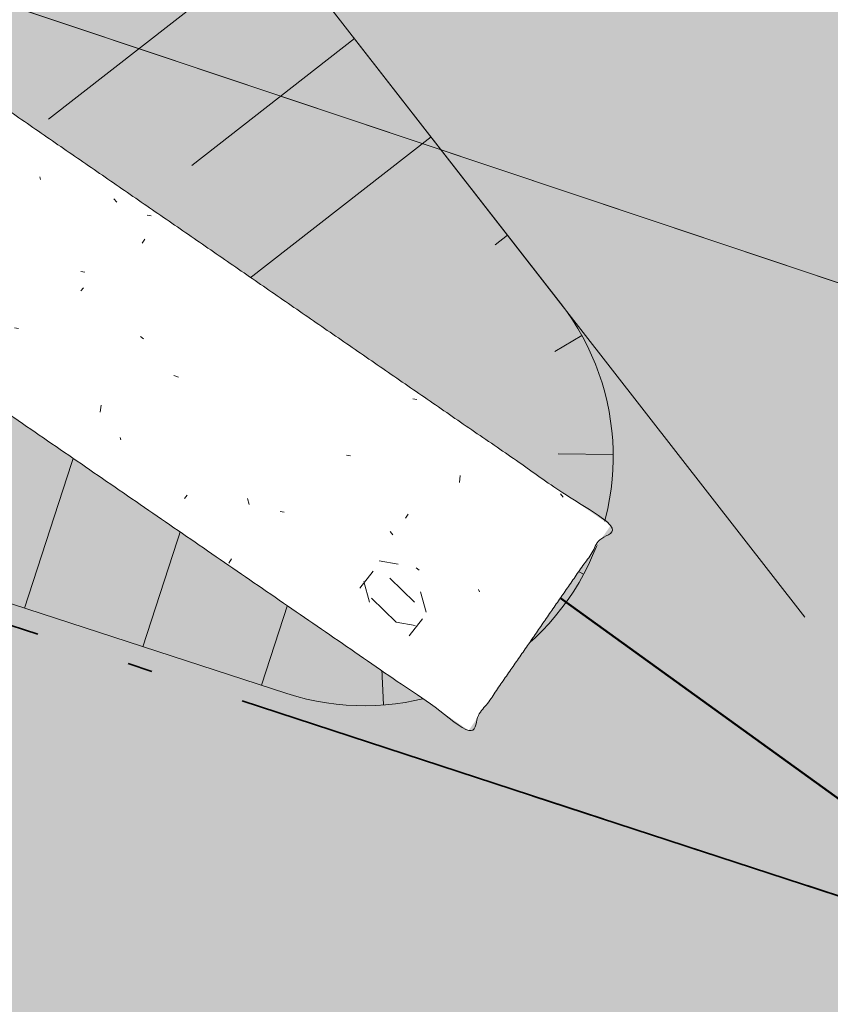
# Model space of a CAD drawing. Header units: metres. Extents: x -5203299 to 2078834, y 245743 to 5817682.
# Tile 149 of 256: x 366428.63 to 366431.88, y 5814064.17 to 5814068.12. Entities that reach past the tile are written whole.
import ezdxf

# ---------------------------------------------------------------- set-up
doc = ezdxf.new("R2010")
doc.units = ezdxf.units.M
doc.header["$LTSCALE"] = 0.5
doc.linetypes.add('grob-A0TUTQFOZ9', pattern=[11, 3, -7.999999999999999])
doc.linetypes.add('ISO-10 Strichpunktlinie', pattern=[4.699, 3.048, -0.7619999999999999, 0.1270000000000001, -0.7619999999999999])
for name, color, linetype, lineweight, true_color in [('01_CS-570-Pflanzung_Ansaat', 7, 'Continuous', 5, 0x7a8e1e), ('01_CS-570-Pflanzung_Strauch', 7, 'Continuous', 9, 0xa3b35b), ('30 -34 Innenwände- 4 Türen_Fenster', 7, 'Continuous', 15, 0x9955ff)]:
    doc.layers.add(name, color=color, linetype=linetype, lineweight=lineweight, true_color=true_color)
doc.layers.add('30 -39 Baustelle- Fläche', color=7, linetype='Continuous', lineweight=15)
doc.layers.add('Keine', color=7, linetype='Continuous', lineweight=9)

# ---------------------------------------------------------------- blocks, each defined once
blk = doc.blocks.new('_25-01-10_187 KRA_CS_LP4_Außenanlagenplan (3D)')
at = {"layer": '01_CS-570-Pflanzung_Ansaat', "linetype": 'Continuous', "lineweight": 0}
h = blk.add_hatch(color=64, dxfattribs=at)
edge = h.paths.add_edge_path()
edge.add_line((366347.6125870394, 5814095.047651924), (366342.1878465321, 5814095.047666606))
edge.add_line((366342.1878465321, 5814095.047666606), (366342.1878464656, 5814094.749421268))
edge.add_line((366342.1878464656, 5814094.749421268), (366344.8515543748, 5814090.489374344))
edge.add_arc((366346.5473399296, 5814091.549709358), 1.999999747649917, 212.0167778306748, 253.3993677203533)
edge.add_line((366345.9759421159, 5814089.633070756), (366352.2648281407, 5814087.75819651))
edge.add_line((366352.2648281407, 5814087.75819651), (366352.2658255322, 5814087.756634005))
edge.add_line((366352.2658255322, 5814087.756634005), (366384.2904091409, 5814078.203527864))
edge.add_line((366384.2904091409, 5814078.203527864), (366424.0770738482, 5814064.751977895))
edge.add_line((366424.0770738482, 5814064.751977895), (366437.8765013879, 5814061.92687298))
edge.add_line((366437.8765013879, 5814061.92687298), (366440.4942574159, 5814061.226269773))
edge.add_line((366440.4942574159, 5814061.226269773), (366440.2684288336, 5814062.377861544))
edge.add_line((366440.2684288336, 5814062.377861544), (366439.7584427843, 5814064.878200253))
edge.add_arc((366438.386689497, 5814064.598408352), 1.399996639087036, 11.52829506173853, 18.45850549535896)
edge.add_arc((366439.3554524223, 5814064.952580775), 0.370091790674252, -94.00137556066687, 13.92950371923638, ccw=False)
edge.add_line((366439.3296272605, 5814064.583391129), (366426.4588870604, 5814068.889446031))
edge.add_arc((366426.7757232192, 5814069.837926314), 0.9999999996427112, 195.4118458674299, 251.52830332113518, ccw=False)
edge.add_line((366425.8116827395, 5814069.572170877), (366423.3712553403, 5814078.424937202))
edge.add_arc((366422.4072148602, 5814078.159181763), 0.9999999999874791, 15.41184586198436, 62.10450738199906)
edge.add_line((366422.8750751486, 5814079.042984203), (366417.1859556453, 5814082.054644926))
edge.add_arc((366417.6538159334, 5814082.938447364), 0.9999999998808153, 179.9999872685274, 242.10450739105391, ccw=False)
edge.add_line((366416.6538159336, 5814082.938447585), (366416.6538177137, 5814090.939532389))
edge.add_line((366416.6538177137, 5814090.939532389), (366416.5985367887, 5814090.9395324))
edge.add_line((366416.5985367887, 5814090.9395324), (366416.5985362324, 5814088.439532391))
edge.add_line((366416.5985362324, 5814088.439532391), (366413.9933975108, 5814088.43953297))
edge.add_line((366413.9933975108, 5814088.43953297), (366413.9933974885, 5814088.33953297))
edge.add_line((366413.9933974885, 5814088.33953297), (366407.9933974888, 5814088.339534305))
edge.add_line((366407.9933974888, 5814088.339534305), (366407.993397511, 5814088.439534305))
edge.add_line((366407.993397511, 5814088.439534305), (366407.7195277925, 5814088.439534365))
edge.add_arc((366407.7195273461, 5814086.439534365), 2.000000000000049, 89.99998728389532, 114.0178365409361)
edge.add_line((366406.9054853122, 5814088.266371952), (366403.1862724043, 5814086.609084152))
edge.add_line((366403.1862724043, 5814086.609084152), (366403.2269745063, 5814086.517742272))
edge.add_line((366403.2269745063, 5814086.517742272), (366397.7464617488, 5814084.075616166))
edge.add_line((366397.7464617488, 5814084.075616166), (366397.7057596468, 5814084.166958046))
edge.add_line((366397.7057596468, 5814084.166958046), (366394.9655032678, 5814082.945894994))
edge.add_line((366394.9655032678, 5814082.945894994), (366394.916660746, 5814083.055505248))
edge.add_line((366394.916660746, 5814083.055505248), (366397.6569171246, 5814084.276568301))
edge.add_line((366397.6569171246, 5814084.276568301), (366397.502249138, 5814084.623667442))
edge.add_line((366397.502249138, 5814084.623667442), (366402.9827618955, 5814087.065793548))
edge.add_line((366402.9827618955, 5814087.065793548), (366403.1374298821, 5814086.718694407))
edge.add_line((366403.1374298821, 5814086.718694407), (366406.8799590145, 5814088.386371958))
edge.add_arc((366407.6940009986, 5814086.559534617), 1.999999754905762, 89.99998578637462, 114.0178381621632, ccw=False)
edge.add_line((366407.6940014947, 5814088.559534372), (366407.9933975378, 5814088.559534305))
edge.add_line((366407.9933975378, 5814088.559534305), (366407.9933976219, 5814088.939534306))
edge.add_line((366407.9933976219, 5814088.939534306), (366413.993397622, 5814088.93953297))
edge.add_line((366413.993397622, 5814088.93953297), (366413.9933975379, 5814088.559532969))
edge.add_line((366413.9933975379, 5814088.559532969), (366414.3882588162, 5814088.559532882))
edge.add_line((366414.3882588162, 5814088.559532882), (366414.3882591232, 5814089.939532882))
edge.add_line((366414.3882591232, 5814089.939532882), (366409.9933978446, 5814089.939533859))
edge.add_line((366409.9933978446, 5814089.939533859), (366409.9933978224, 5814089.839533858))
edge.add_line((366409.9933978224, 5814089.839533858), (366407.6131684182, 5814089.839534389))
edge.add_arc((366407.6131676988, 5814086.939534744), 2.899999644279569, 89.9999857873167, 114.017838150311)
edge.add_line((366406.4328068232, 5814089.588448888), (366404.2958386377, 5814088.636212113))
edge.add_line((366404.2958386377, 5814088.636212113), (366404.2551365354, 5814088.727553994))
edge.add_line((366404.2551365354, 5814088.727553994), (366400.1447519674, 5814086.895959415))
edge.add_line((366400.1447519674, 5814086.895959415), (366400.1854540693, 5814086.804617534))
edge.add_line((366400.1854540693, 5814086.804617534), (366394.7049413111, 5814084.362491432))
edge.add_line((366394.7049413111, 5814084.362491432), (366394.6642392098, 5814084.453833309))
edge.add_line((366394.6642392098, 5814084.453833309), (366391.9239828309, 5814083.232770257))
edge.add_line((366391.9239828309, 5814083.232770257), (366391.8751403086, 5814083.342380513))
edge.add_line((366391.8751403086, 5814083.342380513), (366394.6153966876, 5814084.563443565))
edge.add_line((366394.6153966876, 5814084.563443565), (366394.460728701, 5814084.910542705))
edge.add_line((366394.460728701, 5814084.910542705), (366399.9412414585, 5814087.352668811))
edge.add_line((366399.9412414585, 5814087.352668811), (366400.0959094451, 5814087.005569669))
edge.add_line((366400.0959094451, 5814087.005569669), (366404.2062940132, 5814088.837164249))
edge.add_line((366404.2062940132, 5814088.837164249), (366404.051626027, 5814089.18426339))
edge.add_line((366404.051626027, 5814089.18426339), (366406.1885942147, 5814090.136500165))
edge.add_arc((366407.6131676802, 5814086.939534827), 3.499999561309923, 89.99998575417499, 114.01783812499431, ccw=False)
edge.add_line((366407.6131685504, 5814090.439534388), (366409.9933979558, 5814090.439533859))
edge.add_line((366409.9933979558, 5814090.439533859), (366409.9933978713, 5814090.059533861))
edge.add_line((366409.9933978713, 5814090.059533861), (366414.38825915, 5814090.059532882))
edge.add_line((366414.38825915, 5814090.059532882), (366414.3882593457, 5814090.939532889))
edge.add_line((366414.3882593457, 5814090.939532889), (366407.6131686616, 5814090.93953439))
edge.add_arc((366407.6131676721, 5814086.93953489), 3.999999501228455, 89.99998582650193, 114.0178381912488)
edge.add_line((366405.985083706, 5814090.593209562), (366391.4662944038, 5814084.123611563))
edge.add_arc((366389.8382103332, 5814087.777286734), 3.999999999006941, 225.4861523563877, 294.01783662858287, ccw=False)
edge.add_line((366387.0338838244, 5814084.924962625), (366380.8747358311, 5814090.980467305))
edge.add_arc((366378.0704093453, 5814088.128143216), 3.999999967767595, 45.48615234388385, 89.99998715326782)
edge.add_line((366378.0704102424, 5814092.128143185), (366356.1933888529, 5814092.128148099))
edge.add_arc((366356.1933889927, 5814093.128147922), 0.9999998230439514, 212.5512370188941, 269.9999919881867, ccw=False)
edge.add_line((366355.3504785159, 5814092.590094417), (366353.8018947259, 5814095.047650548))
edge.add_line((366353.8018947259, 5814095.047650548), (366347.6127420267, 5814095.047651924))
edge.add_line((366347.6127420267, 5814095.047651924), (366347.6125870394, 5814095.047651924))
at = {"layer": '01_CS-570-Pflanzung_Strauch', "linetype": 'Continuous', "lineweight": 0}
h = blk.add_hatch(color=73, dxfattribs=at)
edge = h.paths.add_edge_path()
edge.add_arc((366430.1944217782, 5814073.992017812), 2.599999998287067, 196.270702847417, 239.810734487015)
edge.add_line((366428.8869909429, 5814071.744658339), (366439.0906874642, 5814065.808524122))
edge.add_arc((366438.3866862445, 5814064.598407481), 1.399999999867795, 18.458497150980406, 59.81073447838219, ccw=False)
edge.add_arc((366439.3554524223, 5814064.952580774), 0.3700917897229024, -94.00137557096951, 13.929503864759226, ccw=False)
edge.add_line((366439.3296272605, 5814064.583391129), (366426.4588870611, 5814068.88944603))
edge.add_arc((366426.7757232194, 5814069.837926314), 0.9999999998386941, 195.411845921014, 251.5283033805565, ccw=False)
edge.add_line((366425.8116827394, 5814069.572170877), (366423.3712553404, 5814078.424937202))
edge.add_arc((366422.4072148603, 5814078.159181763), 1.00000000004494, 15.41184586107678, 62.10450737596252)
edge.add_line((366422.8750751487, 5814079.042984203), (366417.1859556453, 5814082.054644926))
edge.add_arc((366417.6538159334, 5814082.938447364), 0.9999999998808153, 179.9999872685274, 242.10450739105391, ccw=False)
edge.add_line((366416.6538159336, 5814082.938447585), (366416.6538177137, 5814090.939532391))
edge.add_line((366416.6538177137, 5814090.939532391), (366419.1933980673, 5814090.939531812))
edge.add_line((366419.1933980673, 5814090.939531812), (366419.1933970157, 5814086.21369974))
edge.add_arc((366421.1933970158, 5814086.213699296), 2.000000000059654, 179.9999872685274, 242.9097485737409)
edge.add_line((366420.2826101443, 5814084.433118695), (366424.4003221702, 5814082.326862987))
edge.add_arc((366423.4895352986, 5814080.546282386), 2.000000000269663, 16.270702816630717, 62.90974856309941, ccw=False)
edge.add_line((366425.4094326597, 5814081.106634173), (366427.6985552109, 5814073.263560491))
h = blk.add_hatch(color=73, dxfattribs=at)
edge = h.paths.add_edge_path()
edge.add_arc((366430.1944217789, 5814073.992017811), 2.599999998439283, 196.2707028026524, 239.8107344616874)
edge.add_line((366428.8869909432, 5814071.744658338), (366439.0906874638, 5814065.808524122))
edge.add_arc((366438.3866862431, 5814064.598407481), 1.400000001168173, 18.458497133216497, 59.810734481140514, ccw=False)
edge.add_arc((366439.3554524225, 5814064.952580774), 0.3700917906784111, -94.00137556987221, 13.929503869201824, ccw=False)
edge.add_line((366439.3296272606, 5814064.583391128), (366426.4588870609, 5814068.88944603))
edge.add_arc((366426.775723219, 5814069.837926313), 0.9999999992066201, 195.4118459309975, 251.5283033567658, ccw=False)
edge.add_line((366425.8116827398, 5814069.572170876), (366423.3712553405, 5814078.424937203))
edge.add_arc((366422.4072148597, 5814078.159181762), 1.000000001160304, 15.41184590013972, 62.10450736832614)
edge.add_line((366422.8750751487, 5814079.042984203), (366417.1859556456, 5814082.054644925))
edge.add_arc((366417.6538159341, 5814082.938447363), 1.000000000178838, 179.9999872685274, 242.1045073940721, ccw=False)
edge.add_line((366416.6538159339, 5814082.938447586), (366416.6538177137, 5814090.939532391))
edge.add_line((366416.6538177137, 5814090.939532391), (366419.1933980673, 5814090.939531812))
edge.add_line((366419.1933980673, 5814090.939531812), (366419.1933970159, 5814086.21369974))
edge.add_arc((366421.1933970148, 5814086.213699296), 1.999999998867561, 179.9999872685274, 242.9097485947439)
edge.add_line((366420.2826101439, 5814084.433118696), (366424.4003221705, 5814082.326862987))
edge.add_arc((366423.4895352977, 5814080.546282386), 2.000000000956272, 16.270702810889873, 62.90974850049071, ccw=False)
edge.add_line((366425.4094326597, 5814081.106634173), (366427.6985552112, 5814073.26356049))
at = {"layer": '01_CS-570-Pflanzung_Ansaat', "lineweight": 9, "flags": 128}
blk.add_lwpolyline([(366384.2904091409, 5814078.203527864), (366424.0770738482, 5814064.751977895), (366437.8765013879, 5814061.92687298), (366440.4942574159, 5814061.226269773), (366440.2684288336, 5814062.377861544), (366439.7584427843, 5814064.878200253, 0.03024796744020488), (366439.3296272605, 5814064.583391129), (366426.4588870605, 5814068.889446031, -0.2498678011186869), (366425.8116827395, 5814069.572170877), (366423.3712553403, 5814078.424937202, 0.2066016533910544), (366422.8750751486, 5814079.042984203), (366417.1859556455, 5814082.054644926, -0.2778157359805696), (366416.6538159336, 5814082.938447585), (366416.6538177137, 5814090.939532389), (366416.5985367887, 5814090.9395324), (366416.5985362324, 5814088.439532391), (366413.9933975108, 5814088.43953297)], format="xyb", dxfattribs=at)
at = {"layer": '01_CS-570-Pflanzung_Strauch', "lineweight": 9, "flags": 128}
for points in [[(366427.6985552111, 5814073.26356049, 0.1922982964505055), (366428.8869909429, 5814071.744658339), (366439.0906874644, 5814065.808524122, -0.1824170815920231), (366439.3296272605, 5814064.583391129), (366426.4588870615, 5814068.88944603, -0.2498678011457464), (366425.8116827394, 5814069.572170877), (366423.3712553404, 5814078.424937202, 0.2066016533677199), (366422.8750751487, 5814079.042984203), (366417.1859556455, 5814082.054644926, -0.2778157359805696), (366416.6538159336, 5814082.938447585), (366416.6538177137, 5814090.939532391), (366419.1933980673, 5814090.939531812), (366419.1933970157, 5814086.21369974, 0.2816041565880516), (366420.2826101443, 5814084.433118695), (366424.4003221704, 5814082.326862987, -0.2063577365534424), (366425.4094326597, 5814081.106634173)], [(366427.6985552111, 5814073.263560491, 0.1922982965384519), (366428.8869909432, 5814071.744658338), (366439.0906874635, 5814065.808524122, -0.182417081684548), (366439.3296272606, 5814064.583391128), (366426.4588870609, 5814068.88944603, -0.2498678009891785), (366425.8116827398, 5814069.572170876), (366423.3712553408, 5814078.424937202, 0.2066016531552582), (366422.8750751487, 5814079.042984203), (366417.1859556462, 5814082.054644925, -0.2778157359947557), (366416.6538159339, 5814082.938447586), (366416.6538177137, 5814090.939532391), (366419.1933980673, 5814090.939531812), (366419.1933970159, 5814086.21369974, 0.2816041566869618), (366420.2826101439, 5814084.433118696), (366424.4003221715, 5814082.326862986, -0.2063577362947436), (366425.4094326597, 5814081.106634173)]]:
    blk.add_lwpolyline(points, format="xyb", close=True, dxfattribs=at)
at = {"layer": '01_CS-570-Pflanzung_Strauch', "lineweight": 9}
blk.add_open_spline([(366342.1878464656, 5814094.749421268), (366342.1878464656, 5814094.748537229), (366342.1878464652, 5814094.747653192), (366341.1798506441, 5814094.747726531), (366340.171854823, 5814094.747799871), (366337.3343535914, 5814094.748019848), (366334.4968523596, 5814094.748239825), (366334.4968523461, 5814094.688152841), (366334.4968523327, 5814094.628065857), (366327.7219995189, 5814094.628110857), (366320.9471467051, 5814094.628155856), (366332.1265289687, 5814091.797669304), (366343.3059112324, 5814088.967182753), (366363.2136738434, 5814083.027267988), (366383.1214364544, 5814077.087353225), (366392.0748372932, 5814074.06528716), (366401.0282381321, 5814071.043221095), (366401.0765610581, 5814071.066375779), (366401.1973047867, 5814071.0582524), (366401.2420906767, 5814071.028833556), (366401.2624251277, 5814071.103163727), (366401.4355123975, 5814071.201891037), (366401.5841728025, 5814071.161222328), (366401.6829003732, 5814070.988135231), (366401.6625661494, 5814070.913804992), (366401.7303871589, 5814070.917003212), (366401.8644485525, 5814070.820185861), (366401.8827386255, 5814070.754799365), (366423.1312904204, 5814063.582717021), (366444.3798422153, 5814056.410634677), (366469.327629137, 5814048.305919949), (366494.2754160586, 5814040.201205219), (366511.7724507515, 5814034.485934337), (366529.2694854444, 5814028.770663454), (366536.0155532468, 5814026.578927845), (366542.7616210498, 5814024.387192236), (366543.9087513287, 5814024.027379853), (366547.4509671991, 5814023.175067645), (366552.3342116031, 5814022.692710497), (366557.237259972, 5814022.889842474), (366560.8231028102, 5814023.534404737), (366561.9892418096, 5814023.826796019), (366562.0974393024, 5814024.537989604), (366562.6721813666, 5814026.682052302), (366564.1146917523, 5814029.364975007), (366566.1446734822, 5814031.63611671), (366567.9641070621, 5814032.907727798), (366568.595742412, 5814033.252023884), (366577.0532424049, 5814039.360788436), (366588.0106103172, 5814047.275181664), (366588.3301371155, 5814047.652442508), (366588.4367999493, 5814047.867623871), (366589.3351723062, 5814049.707854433), (366590.233544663, 5814051.548084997), (366590.5465351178, 5814052.202749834), (366590.8595255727, 5814052.857414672), (366591.2066977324, 5814053.602103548), (366591.5538698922, 5814054.346792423), (366591.536609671, 5814054.34645366), (366591.5193494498, 5814054.346114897), (366590.7769290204, 5814054.345784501), (366590.0345085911, 5814054.345454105), (366584.5361519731, 5814049.284233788), (366574.4418104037, 5814043.047733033), (366566.9237650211, 5814041.125226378), (366561.3714401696, 5814039.705391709), (366560.1411397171, 5814038.98736164), (366556.0471913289, 5814034.719230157), (366552.0363702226, 5814030.537762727), (366550.8626850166, 5814029.683311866), (366548.7987129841, 5814029.208568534), (366546.7238049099, 5814029.632971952), (366545.5296851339, 5814030.458623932), (366542.3625845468, 5814033.603650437), (366539.2551017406, 5814036.689474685), (366538.5839172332, 5814037.222271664), (366537.5196975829, 5814037.722644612), (366536.3679581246, 5814037.960200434), (366535.5113463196, 5814037.936169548), (366530.5532560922, 5814037.242580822), (366523.5445217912, 5814036.262126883), (366515.2894166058, 5814038.847368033), (366511.0123249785, 5814042.373161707), (366509.5639070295, 5814043.126373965), (366507.9332201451, 5814043.204499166), (366505.2175708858, 5814042.760679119), (366501.6016187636, 5814043.298963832), (366500.191872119, 5814044.197809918), (366499.5330417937, 5814044.601180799), (366498.5796318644, 5814045.184908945), (366498.047789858, 5814045.430587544), (366490.4141144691, 5814047.927270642), (366482.7354110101, 5814050.438680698), (366481.9649043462, 5814050.563972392), (366481.5792162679, 5814050.56640288), (366478.1130860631, 5814050.307809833), (366474.6469558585, 5814050.049216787), (366457.5706066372, 5814055.63774328), (366440.4942574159, 5814061.226269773), (366439.1853794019, 5814061.576571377), (366437.8765013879, 5814061.92687298), (366430.976787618, 5814063.339425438), (366424.0770738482, 5814064.751977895), (366404.1837414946, 5814071.47775288), (366384.290409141, 5814078.203527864), (366367.443106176, 5814083.229169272), (366345.6372104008, 5814089.733985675), (366345.0389391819, 5814090.189691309), (366343.4000836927, 5814092.810699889), (366342.1878464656, 5814094.749421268)], degree=2, knots=[0, 0, 0, 1.238320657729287e-07, 1.238320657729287e-07, 0.0001413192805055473, 0.0001413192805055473, 0.0005387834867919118, 0.0005387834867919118, 0.0005472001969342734, 0.0005472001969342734, 0.001496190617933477, 0.001496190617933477, 0.003111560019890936, 0.003111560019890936, 0.00602163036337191, 0.00602163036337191, 0.007345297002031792, 0.007345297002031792, 0.007352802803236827, 0.007360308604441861, 0.007360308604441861, 0.00737110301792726, 0.00738189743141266, 0.00739269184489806, 0.007403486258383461, 0.007403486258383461, 0.007412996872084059, 0.007422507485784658, 0.007422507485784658, 0.01056388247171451, 0.01056388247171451, 0.01423823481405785, 0.01423823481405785, 0.01681657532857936, 0.01681657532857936, 0.01781015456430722, 0.01781015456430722, 0.0179785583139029, 0.01814696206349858, 0.01831536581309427, 0.01848376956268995, 0.01865217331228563, 0.01865217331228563, 0.01875294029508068, 0.01885370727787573, 0.01895447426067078, 0.01905524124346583, 0.01915600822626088, 0.01915600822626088, 0.0206174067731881, 0.02104936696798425, 0.02148132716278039, 0.02148132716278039, 0.02516448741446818, 0.02516448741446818, 0.02646960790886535, 0.02646960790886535, 0.02794739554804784, 0.02794739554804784, 0.02797844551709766, 0.02797844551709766, 0.0293137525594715, 0.0293137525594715, 0.04275484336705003, 0.05619593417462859, 0.07361735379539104, 0.0789889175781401, 0.08436048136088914, 0.09806859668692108, 0.1030527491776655, 0.1080369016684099, 0.1130210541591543, 0.1180052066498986, 0.122989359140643, 0.135977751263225, 0.1406235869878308, 0.1452694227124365, 0.1499152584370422, 0.1545610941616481, 0.1592069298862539, 0.1764579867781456, 0.1901602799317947, 0.2038625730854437, 0.2175648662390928, 0.2312671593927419, 0.2449694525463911, 0.2586717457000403, 0.2723740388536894, 0.2723740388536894, 0.2787051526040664, 0.2815359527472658, 0.2843667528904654, 0.2924944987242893, 0.2953899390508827, 0.2982853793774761, 0.2982853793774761, 0.3243781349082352, 0.3243781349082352, 0.459261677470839, 0.459261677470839, 0.4694333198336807, 0.4694333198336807, 0.5223042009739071, 0.5223042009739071, 0.679948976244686, 0.679948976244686, 0.8119299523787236, 0.8507753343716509, 0.8896207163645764, 1, 1, 1], dxfattribs=at)
blk = doc.blocks.new('Gruppe-987')
at = {"layer": '30 -39 Baustelle- Fläche', "color": 92, "linetype": 'ISO-10 Strichpunktlinie', "lineweight": 35, "flags": 128}
blk.add_lwpolyline([(-225.7845587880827, -107.5372289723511), (-225.7853686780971, -107.5526795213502), (-226.6088314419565, -119.626779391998), (-69.44929069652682, -170.9841022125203), (-67.43912998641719, -165.6133738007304), (-41.29999999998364, -171.8999999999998), (-28.65228696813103, -171.0108412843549), (-5.88434157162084, -155.1891187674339), (0.2640000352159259, -141.0984058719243), (0.2640000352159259, -120.8361554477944)], dxfattribs=at)
at = {"layer": '30 -39 Baustelle- Fläche', "color": 171, "linetype": 'grob-A0TUTQFOZ9', "lineweight": 35, "true_color": 0x7f7fff, "flags": 128}
blk.add_lwpolyline([(-5.088074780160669, -110.8361554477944), (-5.08807478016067, -120.8361554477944), (0.2640000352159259, -120.8361554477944), (0.2640000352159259, -141.0984058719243), (-5.88434157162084, -155.1891187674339), (-28.65228696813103, -171.0108412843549), (-41.29999999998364, -171.8999999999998), (-67.43912998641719, -165.6133738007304), (-69.44929069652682, -170.9841022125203), (-226.6088314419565, -119.626779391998), (-225.7853686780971, -107.5526795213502), (-225.7845587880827, -107.5372289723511)], dxfattribs=at)
blk = doc.blocks.new('Gruppe-1066')
at = {"layer": '30 -39 Baustelle- Fläche', "color": 252}
blk.add_line((-167.4411740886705, -131.7468369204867), (-161.0247245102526, -139.9844328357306), dxfattribs=at)
at = {"layer": '30 -39 Baustelle- Fläche', "color": 252, "linetype": 'Continuous', "lineweight": 9, "transparency": 33554687}
for p, q in [((-163.1396517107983, -137.2692372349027), (-164.0608327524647, -137.9867659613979)), ((-162.8324001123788, -137.6636944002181), (-163.4859288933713, -138.172742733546)), ((-162.5251485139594, -138.0581515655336), (-163.4463295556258, -138.7756802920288)), ((-162.2178969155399, -138.452608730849), (-162.2678000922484, -138.4914794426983)), ((-161.9205106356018, -138.8539978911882), (-162.0288657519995, -138.9192987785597)), ((-164.1570394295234, -139.9484481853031), (-163.8652668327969, -139.0510273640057)), ((-163.6815396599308, -140.1030443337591), (-163.352373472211, -139.0906100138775)), ((-163.2060398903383, -140.2576404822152), (-162.855633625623, -139.1798769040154)), ((-161.913870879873, -139.8125844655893), (-162.7868019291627, -139.3443843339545)), ((-161.7948280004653, -139.3325104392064), (-162.0151390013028, -139.3292577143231)), ((-162.2481897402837, -140.1771069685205), (-162.3678855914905, -140.0025031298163)), ((-162.7164641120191, -140.3367535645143), (-162.7227623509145, -140.1930949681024))]:
    blk.add_line(p, q, dxfattribs=at)
blk = doc.blocks.new('Gruppe-1068')
at = {"layer": '30 -39 Baustelle- Fläche', "color": 140, "lineweight": 50, "true_color": 0x00bfff, "flags": 128}
blk.add_lwpolyline([(-162.7942556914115, -139.3399959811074), (-152.48, -146.78), (-46.55, -181.1), (-26.7, -172.5), (-5.9, -157.95), (5.34, -134.54), (5.34, -41.83728453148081)], dxfattribs=at)
at = {"layer": '30 -39 Baustelle- Fläche', "flags": 128}
blk.add_lwpolyline([(-173.957578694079, -123.3809162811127, 0.2312550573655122), (-174.7464930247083, -122.9954194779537), (-209.99040297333, -122.9954194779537, 0.368893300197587), (-210.9780768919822, -123.8388939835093, 0.3688933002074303), (-210.2995952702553, -124.9464190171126), (-163.1034479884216, -140.2909955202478, 0.7394641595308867), (-162.0053413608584, -138.7254927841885)], format="xyb", close=True, dxfattribs=at)
at = {"layer": '30 -39 Baustelle- Fläche', "color": 7, "transparency": 33554687}
blk.add_blockref('Gruppe-1066', (0, 0), dxfattribs=at)
at = {"color": 255, "lineweight": 9, "transparency": 33554684}
blk.add_wipeout([(-164.53714459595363, -138.95175850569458), (-165.22762510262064, -138.47338200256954), (-165.27702395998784, -138.2870888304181), (-165.2919698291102, -138.1246652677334), (-165.2724627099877, -137.98611131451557), (-165.2185026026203, -137.87142697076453), (-165.13008950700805, -137.78061223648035), (-165.00722342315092, -137.71366711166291), (-164.84990435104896, -137.67059159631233), (-164.65813229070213, -137.65138569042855), (-161.80460308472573, -139.61702264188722), (-162.3740958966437, -140.4390189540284)], dxfattribs=at).dxf.layer = '30 -39 Baustelle- Fläche'
at = {"layer": '30 -39 Baustelle- Fläche', "linetype": 'Continuous', "lineweight": 9, "transparency": 33554684}
h = blk.add_hatch(dxfattribs=at)
h.set_pattern_fill('Steinriegel fein SRF', angle=149.8697992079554, style=0, pattern_type=2)
h.set_pattern_definition([(169.8529059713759, (-1.00952756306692, 0.4948642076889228), (-0.4595096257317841, 1.639741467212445), [0.07722061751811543, -1.467191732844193]), (136.0001127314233, (-1.085506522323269, 0.5084184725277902), (-0.4595096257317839, 1.639741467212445), [0.1376096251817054, -2.614582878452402]), (105.6546236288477, (-1.184483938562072, 0.6040417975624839), (1.060746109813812, 1.367653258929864), [0.08514548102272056, -1.617764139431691]), (52.2029950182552, (-1.20754614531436, 0.6860010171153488), (1.520255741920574, -0.272088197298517), [0.0865398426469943, -1.644257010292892]), (-10.14709402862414, (-1.154455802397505, 0.7544520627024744), (1.979765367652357, -1.911829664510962), [0.07722061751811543, -1.467191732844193]), (316.0001127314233, (-1.078476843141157, 0.740897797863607), (2.43927499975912, -3.551571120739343), [0.1376096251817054, -2.614582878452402]), (285.6546236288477, (-0.9794994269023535, 0.6452744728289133), (-1.060746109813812, -1.367653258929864), [0.08514548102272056, -1.617764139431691]), (232.2029950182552, (-0.9565009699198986, 0.5632054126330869), (-1.520255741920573, 0.2720881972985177), [0.0865398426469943, -1.644257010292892]), (39.31375418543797, (-0.5721187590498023, -0.6409219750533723), (-0.9802533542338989, 1.683368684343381), [0.0172867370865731, -1.711386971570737]), (82.67455502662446, (0.1474561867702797, -1.249297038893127), (-0.3613853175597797, 1.020222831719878), [0.02801464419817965, -2.773449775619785]), (120.2129489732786, (-2.330503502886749, -0.09717279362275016), (-2.317707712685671, 0.5881387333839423), [0.01947980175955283, -1.92850037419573]), (140.0039925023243, (-0.6073880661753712, -0.1675976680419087), (-1.56677212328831, 0.5040894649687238), [0.0144391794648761, -1.429478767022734]), (219.313754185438, (-0.7667320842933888, 0.09169331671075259), (0.9802533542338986, -1.683368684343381), [0.0172867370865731, -1.711386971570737]), (-10.08495127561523, (-1.356281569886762, 0.2670482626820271), (-0.2660496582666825, -0.226300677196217), [0.016240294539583, -1.607789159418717]), (309.7121883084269, (-1.87038505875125, -0.1258969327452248), (0.683808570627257, 0.151394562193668), [0.01735005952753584, -1.717655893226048]), (104.6933383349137, (-0.9156292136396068, -0.3700428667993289), (0.9990537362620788, 1.672279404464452), [0.02391166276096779, -2.367254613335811]), (13.09099889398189, (-0.8854938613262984, 1.300099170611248), (0.437441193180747, 2.988038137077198), [0.07514380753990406, -3.682046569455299]), (81.67120860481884, (-0.8122240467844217, 1.317044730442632), (-3.222105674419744, 2.137040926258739), [0.06039777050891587, -2.959490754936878]), (146.4459279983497, (-0.8034884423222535, 1.376878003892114), (-3.65954686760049, -0.8509972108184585), [0.07732763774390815, -3.789054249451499]), (193.0909988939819, (-0.8679765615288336, 1.419592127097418), (-0.4374411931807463, -2.988038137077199), [0.07514380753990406, -3.682046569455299]), (261.6712086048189, (-0.9411365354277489, 1.402582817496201), (3.222105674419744, -2.137040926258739), [0.06039777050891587, -2.959490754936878]), (326.4459279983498, (-0.949872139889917, 1.342749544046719), (3.65954686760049, 0.8509972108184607), [0.07732763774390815, -3.789054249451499]), (107.1604093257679, (0.06962444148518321, -0.2744806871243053), (1.761334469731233, -1.655322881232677), [0.01094249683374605, -1.083307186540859]), (230.5971973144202, (-0.3272685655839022, 0.02738080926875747), (1.820325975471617, -0.675085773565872), [0.016377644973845, -1.621386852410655]), (56.85701174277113, (0.0377085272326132, 0.6974749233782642), (-0.709732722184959, -0.1796522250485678), [0.01961314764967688, -1.941701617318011]), (159.6522062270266, (-0.3625378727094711, 0.5007051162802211), (0.7807249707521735, -1.940590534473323), [0.01941475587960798, -1.92206083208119]), (111.9155684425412, (0.776877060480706, 0.6976865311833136), (-1.039601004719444, -1.265504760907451), [0.02091751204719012, -2.070833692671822]), (50.59719731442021, (-0.7744104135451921, 0.8589834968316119), (-2.859926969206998, -0.5904189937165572), [0.016377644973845, -1.621386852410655]), (-20.34779377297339, (-0.3252138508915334, 1.098854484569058), (-0.7807249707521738, 1.940590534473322), [0.01941475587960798, -1.92206083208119])])
h.paths.add_polyline_path([(-164.5371445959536, -138.9517585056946), (-165.2276251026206, -138.4733820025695), (-165.2770239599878, -138.2870888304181), (-165.2919698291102, -138.1246652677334), (-165.2724627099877, -137.9861113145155), (-165.2185026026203, -137.8714269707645), (-165.1300895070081, -137.7806122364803), (-165.0072234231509, -137.7136671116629), (-164.849904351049, -137.6705915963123), (-164.6581322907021, -137.6513856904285), (-161.8046030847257, -139.6170226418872), (-162.3740958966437, -140.4390189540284)])
at = {"layer": '30 -39 Baustelle- Fläche', "color": 160, "lineweight": 9, "transparency": 33554687}
blk.add_open_spline([(-164.5371445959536, -138.9517585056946), (-164.8823848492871, -138.7125702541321), (-165.2276251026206, -138.4733820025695), (-165.4941265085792, -137.68047009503), (-164.6581322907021, -137.6513856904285), (-163.2313676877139, -138.6342041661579), (-161.8046030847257, -139.6170226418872), (-162.0893494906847, -140.0280207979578), (-162.3740958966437, -140.4390189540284), (-163.4556202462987, -139.6953887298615), (-164.5371445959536, -138.9517585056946)], degree=2, knots=[0, 0, 0, 0.08747273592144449, 0.08747273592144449, 0.2616883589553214, 0.2616883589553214, 0.622513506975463, 0.622513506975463, 0.7266471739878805, 0.7266471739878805, 1, 1, 1], dxfattribs=at)
blk = doc.blocks.new('_BE Phase 2 (3D)')
at = {"layer": 'Keine', "color": 7}
blk.add_blockref('Gruppe-987', (0, 0), dxfattribs=at)
at = {"layer": '30 -39 Baustelle- Fläche', "color": 7}
blk.add_blockref('Gruppe-1068', (0, 0), dxfattribs=at)

msp = doc.modelspace()

# ---------------------------------------------------------------- block references
at = {"layer": '30 -34 Innenwände- 4 Türen_Fenster', "color": 1}
msp.add_blockref('_25-01-10_187 KRA_CS_LP4_Außenanlagenplan (3D)', (0, 0), dxfattribs=at)

# ---------------------------------------------------------------- next in the draw order: block references
at = {"layer": 'Keine', "color": 1}
msp.add_blockref('_BE Phase 2 (3D)', (366592.8034926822, 5814205.707927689), dxfattribs=at)

doc.saveas('drawing.dxf')
